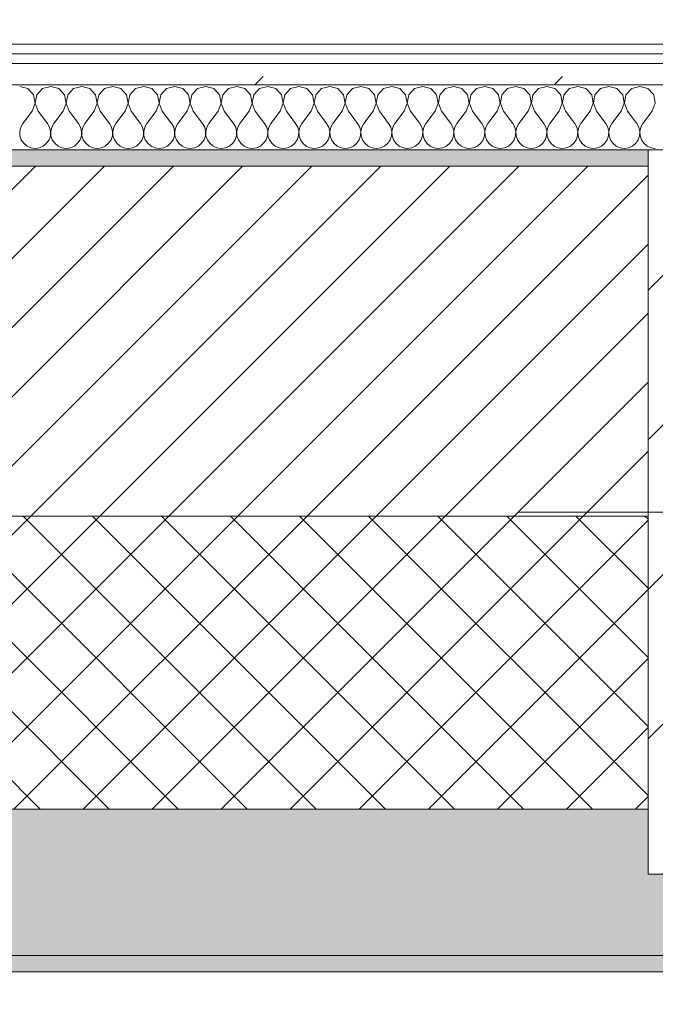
# Model space of a CAD drawing. Header units: millimetres. Extents: x -30280 to 19093, y -18706 to 4378.
# Tile 38 of 142: x -22257 to -21867, y -1719 to -1114. Entities that reach past the tile are written whole.
import ezdxf

# ---------------------------------------------------------------- set-up
doc = ezdxf.new("R2010")
doc.units = ezdxf.units.MM
doc.header["$MEASUREMENT"] = 0
doc.linetypes.add('Wipeout_Contour', pattern=[1000, 0, -1000])
for name, color, linetype in [('10_ESTR_Pilars', 7, 'Continuous'), ('12_FAÇ_Façana', 7, 'Continuous'), ('Nuevo_08_E_Envans secs', 7, 'Continuous')]:
    doc.layers.add(name, color=color, linetype=linetype)
for name, color, linetype, lineweight in [('10_ESTR_Pilars_Pluma_Nº__20', 1, 'Continuous', 5), ('10_ESTR_Pilars_Pluma_Nº__28', 7, 'Continuous', 20), ('10_ESTR_Pilars_Pluma_Nº__42', 8, 'Continuous', 25), ('12_FAÇ_Façana_Pluma_Nº__2', 8, 'Continuous', 5), ('12_FAÇ_Façana_Pluma_Nº__7', 7, 'Continuous', 5), ('Nuevo_08_E_Envans secs_Pluma_Nº__1', 7, 'Continuous', 5)]:
    doc.layers.add(name, color=color, linetype=linetype, lineweight=lineweight)
for name, color, linetype, lineweight, true_color in [('12_FAÇ_Façana_Pluma_Nº__102', 7, 'Continuous', 5, 0xcccccc), ('12_FAÇ_Façana_Pluma_Nº__174', 7, 'Continuous', 13, 0xe4ad2c), ('12_FAÇ_Façana_Pluma_Nº__176', 7, 'Continuous', 15, 0x93a0c6), ('Nuevo_08_E_Envans secs_Pluma_Nº__102', 7, 'Continuous', 5, 0xcccccc), ('Nuevo_08_E_Envans secs_Pluma_Nº__171', 171, 'Continuous', 13, 0xaaaaff), ('Nuevo_08_E_Envans secs_Pluma_Nº__177', 7, 'Continuous', 15, 0xf7e046)]:
    doc.layers.add(name, color=color, linetype=linetype, lineweight=lineweight, true_color=true_color)
pattern_1 = [(45, (0, 0), (-183.8478, 183.8478), [195, -65]), (45, (7e-14, 183.85), (-183.8478, 183.8478), [195, -65])]

# ---------------------------------------------------------------- blocks, each defined once
blk = doc.blocks.new('Muro_14_1', base_point=(-24166.43, -1193.98))
at = {"layer": '12_FAÇ_Façana_Pluma_Nº__102', "linetype": 'Continuous', "lineweight": 0, "true_color": 0xe5e5e5}
for points in [[(-21871.11, -1598.98), (-24166.43, -1598.98), (-24166.43, -1688.98), (-20233.93, -1688.98), (-20233.93, -1598.98), (-21518.13, -1598.98), (-21518.13, -1638.98), (-21871.11, -1638.98)], [(-24166.43, -1698.98), (-20233.93, -1698.98), (-20233.93, -1688.98), (-24166.43, -1688.98)]]:
    blk.add_hatch(color=254, dxfattribs=at).paths.add_polyline_path(points)
at = {"layer": '12_FAÇ_Façana_Pluma_Nº__174', "linetype": 'Continuous', "lineweight": 13, "true_color": 0xe4ad2c}
h = blk.add_hatch(dxfattribs=at)
h.set_pattern_fill('SATE_Aislamiento_0001', color=42, style=0, pattern_type=2)
h.set_pattern_definition([(45, (0, 0), (-21.213203, 21.213203), []), (135, (0, 0), (21.213203, 21.213203), [])])
h.paths.add_polyline_path([(-24166.43, -1598.98), (-21871.11, -1598.98), (-21871.11, -1418.98), (-24166.43, -1418.98)])
at = {"layer": '12_FAÇ_Façana_Pluma_Nº__176', "linetype": 'Continuous', "lineweight": 0, "true_color": 0x495063}
blk.add_hatch(color=251, dxfattribs=at).paths.add_polyline_path([(-24166.43, -1193.98), (-24166.43, -1203.98), (-21871.11, -1203.98), (-21871.11, -1193.97)])
at = {"layer": '12_FAÇ_Façana_Pluma_Nº__2', "linetype": 'Continuous', "lineweight": 5}
h = blk.add_hatch(dxfattribs=at)
h.set_pattern_fill('Ceramic_0001', color=8, style=0, pattern_type=2)
h.set_pattern_definition([(45, (0, 0), (-21.213203, 21.213203), [])])
h.paths.add_polyline_path([(-24166.43, -1418.98), (-21871.11, -1418.98), (-21871.11, -1203.98), (-24166.43, -1203.98)])
at = {"layer": '12_FAÇ_Façana_Pluma_Nº__7', "color": 7, "linetype": 'Continuous', "lineweight": 5}
for p, q in [((-21871.11, -1203.98), (-24166.43, -1203.98)), ((-24166.43, -1418.98), (-21871.11, -1418.98)), ((-24166.43, -1598.98), (-21871.11, -1598.98)), ((-24166.43, -1688.98), (-20233.93, -1688.98))]:
    blk.add_line(p, q, dxfattribs=at)
at = {"layer": '12_FAÇ_Façana_Pluma_Nº__7', "color": 7, "linetype": 'Continuous', "lineweight": 5, "flags": 128}
for points in [[(-21871.11, -1193.98), (-24166.43, -1193.98)], [(-24166.43, -1698.98), (-20233.93, -1698.98)]]:
    blk.add_lwpolyline(points, dxfattribs=at)
blk = doc.blocks.new('*X424')
at = {"layer": 'Nuevo_08_E_Envans secs_Pluma_Nº__102', "color": 254, "linetype": 'Continuous', "lineweight": 5, "true_color": 0xcccccc}
for p, q in [((-22252.14, -1156.35), (-22257.14, -1154.93)), ((-22238.1, -1154.93), (-22243.1, -1156.35)), ((-22233.09, -1156.35), (-22238.1, -1154.93)), ((-22219.05, -1154.93), (-22224.05, -1156.35)), ((-22214.04, -1156.35), (-22219.05, -1154.93)), ((-22200, -1154.93), (-22205.01, -1156.35)), ((-22194.99, -1156.35), (-22200, -1154.93)), ((-22180.95, -1154.93), (-22185.96, -1156.35)), ((-22175.95, -1156.35), (-22180.95, -1154.93)), ((-22161.9, -1154.93), (-22166.91, -1156.35)), ((-22156.9, -1156.35), (-22161.9, -1154.93)), ((-22142.86, -1154.93), (-22147.86, -1156.35)), ((-22137.85, -1156.35), (-22142.86, -1154.93)), ((-22123.81, -1154.93), (-22128.82, -1156.35)), ((-22118.8, -1156.35), (-22123.81, -1154.93)), ((-22104.76, -1154.93), (-22109.77, -1156.35)), ((-22099.75, -1156.35), (-22104.76, -1154.93)), ((-22085.71, -1154.93), (-22090.72, -1156.35)), ((-22080.71, -1156.35), (-22085.71, -1154.93)), ((-22066.67, -1154.93), (-22071.67, -1156.35)), ((-22061.66, -1156.35), (-22066.67, -1154.93)), ((-22047.62, -1154.93), (-22052.63, -1156.35)), ((-22042.61, -1156.35), (-22047.62, -1154.93)), ((-22028.57, -1154.93), (-22033.58, -1156.35)), ((-22023.56, -1156.35), (-22028.57, -1154.93)), ((-22009.52, -1154.93), (-22014.53, -1156.35)), ((-22004.52, -1156.35), (-22009.52, -1154.93)), ((-21990.48, -1154.93), (-21995.48, -1156.35)), ((-21985.47, -1156.35), (-21990.48, -1154.93)), ((-21971.43, -1154.93), (-21976.44, -1156.35)), ((-21966.42, -1156.35), (-21971.43, -1154.93)), ((-21952.38, -1154.93), (-21957.39, -1156.35)), ((-21947.37, -1156.35), (-21952.38, -1154.93)), ((-21933.33, -1154.93), (-21938.34, -1156.35)), ((-21928.33, -1156.35), (-21933.33, -1154.93)), ((-21914.29, -1154.93), (-21919.29, -1156.35)), ((-21909.28, -1156.35), (-21914.29, -1154.93)), ((-21895.24, -1154.93), (-21900.25, -1156.35)), ((-21890.23, -1156.35), (-21895.24, -1154.93)), ((-21876.19, -1154.93), (-21881.2, -1156.35)), ((-21871.18, -1156.35), (-21876.19, -1154.93)), ((-22248.62, -1160.19), (-22252.14, -1156.35)), ((-22247.66, -1165.31), (-22248.62, -1160.19)), ((-22246.61, -1160.19), (-22247.58, -1165.31)), ((-22243.1, -1156.35), (-22246.61, -1160.19)), ((-22229.58, -1160.19), (-22233.09, -1156.35)), ((-22228.61, -1165.31), (-22229.58, -1160.19)), ((-22227.57, -1160.19), (-22228.53, -1165.31)), ((-22224.05, -1156.35), (-22227.57, -1160.19)), ((-22210.53, -1160.19), (-22214.04, -1156.35)), ((-22209.56, -1165.31), (-22210.53, -1160.19)), ((-22208.52, -1160.19), (-22209.49, -1165.31)), ((-22205.01, -1156.35), (-22208.52, -1160.19)), ((-22191.48, -1160.19), (-22194.99, -1156.35)), ((-22190.51, -1165.31), (-22191.48, -1160.19)), ((-22189.47, -1160.19), (-22190.44, -1165.31)), ((-22185.96, -1156.35), (-22189.47, -1160.19)), ((-22172.43, -1160.19), (-22175.95, -1156.35)), ((-22171.47, -1165.31), (-22172.43, -1160.19)), ((-22170.42, -1160.19), (-22171.39, -1165.31)), ((-22166.91, -1156.35), (-22170.42, -1160.19)), ((-22153.39, -1160.19), (-22156.9, -1156.35)), ((-22152.42, -1165.31), (-22153.39, -1160.19)), ((-22151.38, -1160.19), (-22152.34, -1165.31)), ((-22147.86, -1156.35), (-22151.38, -1160.19)), ((-22134.34, -1160.19), (-22137.85, -1156.35)), ((-22133.37, -1165.31), (-22134.34, -1160.19)), ((-22132.33, -1160.19), (-22133.29, -1165.31)), ((-22128.82, -1156.35), (-22132.33, -1160.19)), ((-22115.29, -1160.19), (-22118.8, -1156.35)), ((-22114.32, -1165.31), (-22115.29, -1160.19)), ((-22113.28, -1160.19), (-22114.25, -1165.31)), ((-22109.77, -1156.35), (-22113.28, -1160.19)), ((-22096.24, -1160.19), (-22099.75, -1156.35)), ((-22095.28, -1165.31), (-22096.24, -1160.19)), ((-22094.23, -1160.19), (-22095.2, -1165.31)), ((-22090.72, -1156.35), (-22094.23, -1160.19)), ((-22077.2, -1160.19), (-22080.71, -1156.35)), ((-22076.23, -1165.31), (-22077.2, -1160.19)), ((-22075.19, -1160.19), (-22076.15, -1165.31)), ((-22071.67, -1156.35), (-22075.19, -1160.19)), ((-22058.15, -1160.19), (-22061.66, -1156.35)), ((-22057.18, -1165.31), (-22058.15, -1160.19)), ((-22056.14, -1160.19), (-22057.1, -1165.31)), ((-22052.63, -1156.35), (-22056.14, -1160.19)), ((-22039.1, -1160.19), (-22042.61, -1156.35)), ((-22038.13, -1165.31), (-22039.1, -1160.19)), ((-22037.09, -1160.19), (-22038.06, -1165.31)), ((-22033.58, -1156.35), (-22037.09, -1160.19)), ((-22020.05, -1160.19), (-22023.56, -1156.35)), ((-22019.09, -1165.31), (-22020.05, -1160.19)), ((-22018.04, -1160.19), (-22019.01, -1165.31)), ((-22014.53, -1156.35), (-22018.04, -1160.19)), ((-22001.01, -1160.19), (-22004.52, -1156.35)), ((-22000.04, -1165.31), (-22001.01, -1160.19)), ((-21998.99, -1160.19), (-21999.96, -1165.31)), ((-21995.48, -1156.35), (-21998.99, -1160.19)), ((-21981.96, -1160.19), (-21985.47, -1156.35)), ((-21980.99, -1165.31), (-21981.96, -1160.19)), ((-21979.95, -1160.19), (-21980.91, -1165.31)), ((-21976.44, -1156.35), (-21979.95, -1160.19)), ((-21962.91, -1160.19), (-21966.42, -1156.35)), ((-21961.94, -1165.31), (-21962.91, -1160.19)), ((-21960.9, -1160.19), (-21961.87, -1165.31)), ((-21957.39, -1156.35), (-21960.9, -1160.19)), ((-21943.86, -1160.19), (-21947.37, -1156.35)), ((-21942.9, -1165.31), (-21943.86, -1160.19)), ((-21941.85, -1160.19), (-21942.82, -1165.31)), ((-21938.34, -1156.35), (-21941.85, -1160.19)), ((-21924.81, -1160.19), (-21928.33, -1156.35)), ((-21923.85, -1165.31), (-21924.81, -1160.19)), ((-21922.8, -1160.19), (-21923.77, -1165.31)), ((-21919.29, -1156.35), (-21922.8, -1160.19)), ((-21905.77, -1160.19), (-21909.28, -1156.35)), ((-21904.8, -1165.31), (-21905.77, -1160.19)), ((-21903.76, -1160.19), (-21904.72, -1165.31)), ((-21900.25, -1156.35), (-21903.76, -1160.19)), ((-21886.72, -1160.19), (-21890.23, -1156.35)), ((-21885.75, -1165.31), (-21886.72, -1160.19)), ((-21884.71, -1160.19), (-21885.68, -1165.31)), ((-21881.2, -1156.35), (-21884.71, -1160.19)), ((-21867.67, -1160.19), (-21871.18, -1156.35)), ((-21866.71, -1165.31), (-21867.67, -1160.19)), ((-22249.52, -1170.17), (-22247.66, -1165.31)), ((-22247.58, -1165.31), (-22245.71, -1170.17)), ((-22230.48, -1170.17), (-22228.61, -1165.31)), ((-22228.53, -1165.31), (-22226.67, -1170.17)), ((-22211.43, -1170.17), (-22209.56, -1165.31)), ((-22209.49, -1165.31), (-22207.62, -1170.17)), ((-22192.38, -1170.17), (-22190.51, -1165.31)), ((-22190.44, -1165.31), (-22188.57, -1170.17)), ((-22173.33, -1170.17), (-22171.47, -1165.31)), ((-22171.39, -1165.31), (-22169.52, -1170.17)), ((-22154.29, -1170.17), (-22152.42, -1165.31)), ((-22152.34, -1165.31), (-22150.48, -1170.17)), ((-22135.24, -1170.17), (-22133.37, -1165.31)), ((-22133.29, -1165.31), (-22131.43, -1170.17)), ((-22116.19, -1170.17), (-22114.32, -1165.31)), ((-22114.25, -1165.31), (-22112.38, -1170.17)), ((-22097.14, -1170.17), (-22095.28, -1165.31)), ((-22095.2, -1165.31), (-22093.33, -1170.17)), ((-22078.1, -1170.17), (-22076.23, -1165.31)), ((-22076.15, -1165.31), (-22074.29, -1170.17)), ((-22059.05, -1170.17), (-22057.18, -1165.31)), ((-22057.1, -1165.31), (-22055.24, -1170.17)), ((-22040, -1170.17), (-22038.13, -1165.31)), ((-22038.06, -1165.31), (-22036.19, -1170.17)), ((-22020.95, -1170.17), (-22019.09, -1165.31)), ((-22019.01, -1165.31), (-22017.14, -1170.17)), ((-22001.9, -1170.17), (-22000.04, -1165.31)), ((-21999.96, -1165.31), (-21998.1, -1170.17)), ((-21982.86, -1170.17), (-21980.99, -1165.31)), ((-21980.91, -1165.31), (-21979.05, -1170.17)), ((-21963.81, -1170.17), (-21961.94, -1165.31)), ((-21961.87, -1165.31), (-21960, -1170.17)), ((-21944.76, -1170.17), (-21942.9, -1165.31)), ((-21942.82, -1165.31), (-21940.95, -1170.17)), ((-21925.71, -1170.17), (-21923.85, -1165.31)), ((-21923.77, -1165.31), (-21921.9, -1170.17)), ((-21906.67, -1170.17), (-21904.8, -1165.31)), ((-21904.72, -1165.31), (-21902.86, -1170.17)), ((-21887.62, -1170.17), (-21885.75, -1165.31)), ((-21885.68, -1165.31), (-21883.81, -1170.17)), ((-21868.57, -1170.17), (-21866.71, -1165.31)), ((-22249.52, -1170.17), (-22255.24, -1177.79)), ((-22245.71, -1170.17), (-22240, -1177.79)), ((-22230.48, -1170.17), (-22236.19, -1177.79)), ((-22226.67, -1170.17), (-22220.95, -1177.79)), ((-22211.43, -1170.17), (-22217.14, -1177.79)), ((-22207.62, -1170.17), (-22201.9, -1177.79)), ((-22192.38, -1170.17), (-22198.1, -1177.79)), ((-22188.57, -1170.17), (-22182.86, -1177.79)), ((-22173.33, -1170.17), (-22179.05, -1177.79)), ((-22169.52, -1170.17), (-22163.81, -1177.79)), ((-22154.29, -1170.17), (-22160, -1177.79)), ((-22150.48, -1170.17), (-22144.76, -1177.79)), ((-22135.24, -1170.17), (-22140.95, -1177.79)), ((-22131.43, -1170.17), (-22125.71, -1177.79)), ((-22116.19, -1170.17), (-22121.9, -1177.79)), ((-22112.38, -1170.17), (-22106.67, -1177.79)), ((-22097.14, -1170.17), (-22102.86, -1177.79)), ((-22093.33, -1170.17), (-22087.62, -1177.79)), ((-22078.1, -1170.17), (-22083.81, -1177.79)), ((-22074.29, -1170.17), (-22068.57, -1177.79)), ((-22059.05, -1170.17), (-22064.76, -1177.79)), ((-22055.24, -1170.17), (-22049.52, -1177.79)), ((-22040, -1170.17), (-22045.71, -1177.79)), ((-22036.19, -1170.17), (-22030.48, -1177.79)), ((-22020.95, -1170.17), (-22026.67, -1177.79)), ((-22017.14, -1170.17), (-22011.43, -1177.79)), ((-22001.9, -1170.17), (-22007.62, -1177.79)), ((-21998.1, -1170.17), (-21992.38, -1177.79)), ((-21982.86, -1170.17), (-21988.57, -1177.79)), ((-21979.05, -1170.17), (-21973.33, -1177.79)), ((-21963.81, -1170.17), (-21969.52, -1177.79)), ((-21960, -1170.17), (-21954.29, -1177.79)), ((-21944.76, -1170.17), (-21950.48, -1177.79)), ((-21940.95, -1170.17), (-21935.24, -1177.79)), ((-21925.71, -1170.17), (-21931.43, -1177.79)), ((-21921.9, -1170.17), (-21916.19, -1177.79)), ((-21906.67, -1170.17), (-21912.38, -1177.79)), ((-21902.86, -1170.17), (-21897.14, -1177.79)), ((-21887.62, -1170.17), (-21893.33, -1177.79)), ((-21883.81, -1170.17), (-21878.1, -1177.79)), ((-21868.57, -1170.17), (-21874.29, -1177.79)), ((-22255.24, -1177.79), (-22256.51, -1180.08)), ((-22238.73, -1180.08), (-22240, -1177.79)), ((-22236.19, -1177.79), (-22237.46, -1180.08)), ((-22219.68, -1180.08), (-22220.95, -1177.79)), ((-22217.14, -1177.79), (-22218.41, -1180.08)), ((-22200.63, -1180.08), (-22201.9, -1177.79)), ((-22198.1, -1177.79), (-22199.37, -1180.08)), ((-22181.59, -1180.08), (-22182.86, -1177.79)), ((-22179.05, -1177.79), (-22180.32, -1180.08)), ((-22162.54, -1180.08), (-22163.81, -1177.79)), ((-22160, -1177.79), (-22161.27, -1180.08)), ((-22143.49, -1180.08), (-22144.76, -1177.79)), ((-22140.95, -1177.79), (-22142.22, -1180.08)), ((-22124.44, -1180.08), (-22125.71, -1177.79)), ((-22121.9, -1177.79), (-22123.18, -1180.08)), ((-22105.4, -1180.08), (-22106.67, -1177.79)), ((-22102.86, -1177.79), (-22104.13, -1180.08)), ((-22086.35, -1180.08), (-22087.62, -1177.79)), ((-22083.81, -1177.79), (-22085.08, -1180.08)), ((-22067.3, -1180.08), (-22068.57, -1177.79)), ((-22064.76, -1177.79), (-22066.03, -1180.08)), ((-22048.25, -1180.08), (-22049.52, -1177.79)), ((-22045.71, -1177.79), (-22046.99, -1180.08)), ((-22029.2, -1180.08), (-22030.48, -1177.79)), ((-22026.67, -1177.79), (-22027.94, -1180.08)), ((-22010.16, -1180.08), (-22011.43, -1177.79)), ((-22007.62, -1177.79), (-22008.89, -1180.08)), ((-21991.11, -1180.08), (-21992.38, -1177.79)), ((-21988.57, -1177.79), (-21989.84, -1180.08)), ((-21972.06, -1180.08), (-21973.33, -1177.79)), ((-21969.52, -1177.79), (-21970.8, -1180.08)), ((-21953.01, -1180.08), (-21954.29, -1177.79)), ((-21950.48, -1177.79), (-21951.75, -1180.08)), ((-21933.97, -1180.08), (-21935.24, -1177.79)), ((-21931.43, -1177.79), (-21932.7, -1180.08)), ((-21914.92, -1180.08), (-21916.19, -1177.79)), ((-21912.38, -1177.79), (-21913.65, -1180.08)), ((-21895.87, -1180.08), (-21897.14, -1177.79)), ((-21893.33, -1177.79), (-21894.6, -1180.08)), ((-21876.82, -1180.08), (-21878.1, -1177.79)), ((-21874.29, -1177.79), (-21875.56, -1180.08)), ((-22256.51, -1180.08), (-22257.1, -1182.64)), ((-22257.1, -1182.64), (-22256.98, -1185.27)), ((-22256.98, -1185.27), (-22256.14, -1187.76)), ((-22239.1, -1187.76), (-22238.26, -1185.27)), ((-22238.13, -1182.64), (-22238.73, -1180.08)), ((-22238.26, -1185.27), (-22238.13, -1182.64)), ((-22237.46, -1180.08), (-22238.06, -1182.64)), ((-22238.06, -1182.64), (-22237.93, -1185.27)), ((-22237.93, -1185.27), (-22237.09, -1187.76)), ((-22220.05, -1187.76), (-22219.21, -1185.27)), ((-22219.09, -1182.64), (-22219.68, -1180.08)), ((-22219.21, -1185.27), (-22219.09, -1182.64)), ((-22218.41, -1180.08), (-22219.01, -1182.64)), ((-22219.01, -1182.64), (-22218.88, -1185.27)), ((-22218.88, -1185.27), (-22218.04, -1187.76)), ((-22201.01, -1187.76), (-22200.17, -1185.27)), ((-22200.04, -1182.64), (-22200.63, -1180.08)), ((-22200.17, -1185.27), (-22200.04, -1182.64)), ((-22199.37, -1180.08), (-22199.96, -1182.64)), ((-22199.96, -1182.64), (-22199.83, -1185.27)), ((-22199.83, -1185.27), (-22198.99, -1187.76)), ((-22181.96, -1187.76), (-22181.12, -1185.27)), ((-22180.99, -1182.64), (-22181.59, -1180.08)), ((-22181.12, -1185.27), (-22180.99, -1182.64)), ((-22180.32, -1180.08), (-22180.91, -1182.64)), ((-22180.91, -1182.64), (-22180.79, -1185.27)), ((-22180.79, -1185.27), (-22179.95, -1187.76)), ((-22162.91, -1187.76), (-22162.07, -1185.27)), ((-22161.94, -1182.64), (-22162.54, -1180.08)), ((-22162.07, -1185.27), (-22161.94, -1182.64)), ((-22161.27, -1180.08), (-22161.87, -1182.64)), ((-22161.87, -1182.64), (-22161.74, -1185.27)), ((-22161.74, -1185.27), (-22160.9, -1187.76)), ((-22143.86, -1187.76), (-22143.02, -1185.27)), ((-22142.9, -1182.64), (-22143.49, -1180.08)), ((-22143.02, -1185.27), (-22142.9, -1182.64)), ((-22142.22, -1180.08), (-22142.82, -1182.64)), ((-22142.82, -1182.64), (-22142.69, -1185.27)), ((-22142.69, -1185.27), (-22141.85, -1187.76)), ((-22124.81, -1187.76), (-22123.98, -1185.27)), ((-22123.85, -1182.64), (-22124.44, -1180.08)), ((-22123.98, -1185.27), (-22123.85, -1182.64)), ((-22123.18, -1180.08), (-22123.77, -1182.64)), ((-22123.77, -1182.64), (-22123.64, -1185.27)), ((-22123.64, -1185.27), (-22122.8, -1187.76)), ((-22105.77, -1187.76), (-22104.93, -1185.27)), ((-22104.8, -1182.64), (-22105.4, -1180.08)), ((-22104.93, -1185.27), (-22104.8, -1182.64)), ((-22104.13, -1180.08), (-22104.72, -1182.64)), ((-22104.72, -1182.64), (-22104.6, -1185.27)), ((-22104.6, -1185.27), (-22103.76, -1187.76)), ((-22086.72, -1187.76), (-22085.88, -1185.27)), ((-22085.75, -1182.64), (-22086.35, -1180.08)), ((-22085.88, -1185.27), (-22085.75, -1182.64)), ((-22085.08, -1180.08), (-22085.68, -1182.64)), ((-22085.68, -1182.64), (-22085.55, -1185.27)), ((-22085.55, -1185.27), (-22084.71, -1187.76)), ((-22067.67, -1187.76), (-22066.83, -1185.27)), ((-22066.71, -1182.64), (-22067.3, -1180.08)), ((-22066.83, -1185.27), (-22066.71, -1182.64)), ((-22066.03, -1180.08), (-22066.63, -1182.64)), ((-22066.63, -1182.64), (-22066.5, -1185.27)), ((-22066.5, -1185.27), (-22065.66, -1187.76)), ((-22048.62, -1187.76), (-22047.78, -1185.27)), ((-22047.66, -1182.64), (-22048.25, -1180.08)), ((-22047.78, -1185.27), (-22047.66, -1182.64)), ((-22046.99, -1180.08), (-22047.58, -1182.64)), ((-22047.58, -1182.64), (-22047.45, -1185.27)), ((-22047.45, -1185.27), (-22046.61, -1187.76)), ((-22029.58, -1187.76), (-22028.74, -1185.27)), ((-22028.61, -1182.64), (-22029.2, -1180.08)), ((-22028.74, -1185.27), (-22028.61, -1182.64)), ((-22027.94, -1180.08), (-22028.53, -1182.64)), ((-22028.53, -1182.64), (-22028.41, -1185.27)), ((-22028.41, -1185.27), (-22027.57, -1187.76)), ((-22010.53, -1187.76), (-22009.69, -1185.27)), ((-22009.56, -1182.64), (-22010.16, -1180.08)), ((-22009.69, -1185.27), (-22009.56, -1182.64)), ((-22008.89, -1180.08), (-22009.49, -1182.64)), ((-22009.49, -1182.64), (-22009.36, -1185.27)), ((-22009.36, -1185.27), (-22008.52, -1187.76)), ((-21991.48, -1187.76), (-21990.64, -1185.27)), ((-21990.51, -1182.64), (-21991.11, -1180.08)), ((-21990.64, -1185.27), (-21990.51, -1182.64)), ((-21989.84, -1180.08), (-21990.44, -1182.64)), ((-21990.44, -1182.64), (-21990.31, -1185.27)), ((-21990.31, -1185.27), (-21989.47, -1187.76)), ((-21972.43, -1187.76), (-21971.59, -1185.27)), ((-21971.47, -1182.64), (-21972.06, -1180.08)), ((-21971.59, -1185.27), (-21971.47, -1182.64)), ((-21970.8, -1180.08), (-21971.39, -1182.64)), ((-21971.39, -1182.64), (-21971.26, -1185.27)), ((-21971.26, -1185.27), (-21970.42, -1187.76)), ((-21953.39, -1187.76), (-21952.55, -1185.27)), ((-21952.42, -1182.64), (-21953.01, -1180.08)), ((-21952.55, -1185.27), (-21952.42, -1182.64)), ((-21951.75, -1180.08), (-21952.34, -1182.64)), ((-21952.34, -1182.64), (-21952.22, -1185.27)), ((-21952.22, -1185.27), (-21951.38, -1187.76)), ((-21934.34, -1187.76), (-21933.5, -1185.27)), ((-21933.37, -1182.64), (-21933.97, -1180.08)), ((-21933.5, -1185.27), (-21933.37, -1182.64)), ((-21932.7, -1180.08), (-21933.29, -1182.64)), ((-21933.29, -1182.64), (-21933.17, -1185.27)), ((-21933.17, -1185.27), (-21932.33, -1187.76)), ((-21915.29, -1187.76), (-21914.45, -1185.27)), ((-21914.32, -1182.64), (-21914.92, -1180.08)), ((-21914.45, -1185.27), (-21914.32, -1182.64)), ((-21913.65, -1180.08), (-21914.25, -1182.64)), ((-21914.25, -1182.64), (-21914.12, -1185.27)), ((-21914.12, -1185.27), (-21913.28, -1187.76)), ((-21896.24, -1187.76), (-21895.4, -1185.27)), ((-21895.28, -1182.64), (-21895.87, -1180.08)), ((-21895.4, -1185.27), (-21895.28, -1182.64)), ((-21894.6, -1180.08), (-21895.2, -1182.64)), ((-21895.2, -1182.64), (-21895.07, -1185.27)), ((-21895.07, -1185.27), (-21894.23, -1187.76)), ((-21877.2, -1187.76), (-21876.36, -1185.27)), ((-21876.23, -1182.64), (-21876.82, -1180.08)), ((-21876.36, -1185.27), (-21876.23, -1182.64)), ((-21875.56, -1180.08), (-21876.15, -1182.64)), ((-21876.15, -1182.64), (-21876.02, -1185.27)), ((-21876.02, -1185.27), (-21875.19, -1187.76)), ((-22256.14, -1187.76), (-22254.65, -1189.92)), ((-22254.65, -1189.92), (-22252.63, -1191.6)), ((-22252.63, -1191.6), (-22250.22, -1192.66)), ((-22245.02, -1192.66), (-22242.61, -1191.6)), ((-22242.61, -1191.6), (-22240.59, -1189.92)), ((-22240.59, -1189.92), (-22239.1, -1187.76)), ((-22237.09, -1187.76), (-22235.6, -1189.92)), ((-22235.6, -1189.92), (-22233.58, -1191.6)), ((-22233.58, -1191.6), (-22231.17, -1192.66)), ((-22225.97, -1192.66), (-22223.56, -1191.6)), ((-22223.56, -1191.6), (-22221.54, -1189.92)), ((-22221.54, -1189.92), (-22220.05, -1187.76)), ((-22218.04, -1187.76), (-22216.55, -1189.92)), ((-22216.55, -1189.92), (-22214.53, -1191.6)), ((-22214.53, -1191.6), (-22212.13, -1192.66)), ((-22206.92, -1192.66), (-22204.52, -1191.6)), ((-22204.52, -1191.6), (-22202.49, -1189.92)), ((-22202.49, -1189.92), (-22201.01, -1187.76)), ((-22198.99, -1187.76), (-22197.51, -1189.92)), ((-22197.51, -1189.92), (-22195.48, -1191.6)), ((-22195.48, -1191.6), (-22193.08, -1192.66)), ((-22187.87, -1192.66), (-22185.47, -1191.6)), ((-22185.47, -1191.6), (-22183.45, -1189.92)), ((-22183.45, -1189.92), (-22181.96, -1187.76)), ((-22179.95, -1187.76), (-22178.46, -1189.92)), ((-22178.46, -1189.92), (-22176.44, -1191.6)), ((-22176.44, -1191.6), (-22174.03, -1192.66)), ((-22168.83, -1192.66), (-22166.42, -1191.6)), ((-22166.42, -1191.6), (-22164.4, -1189.92)), ((-22164.4, -1189.92), (-22162.91, -1187.76)), ((-22160.9, -1187.76), (-22159.41, -1189.92)), ((-22159.41, -1189.92), (-22157.39, -1191.6)), ((-22157.39, -1191.6), (-22154.98, -1192.66)), ((-22149.78, -1192.66), (-22147.37, -1191.6)), ((-22147.37, -1191.6), (-22145.35, -1189.92)), ((-22145.35, -1189.92), (-22143.86, -1187.76)), ((-22141.85, -1187.76), (-22140.36, -1189.92)), ((-22140.36, -1189.92), (-22138.34, -1191.6)), ((-22138.34, -1191.6), (-22135.94, -1192.66)), ((-22130.73, -1192.66), (-22128.33, -1191.6)), ((-22128.33, -1191.6), (-22126.3, -1189.92)), ((-22126.3, -1189.92), (-22124.81, -1187.76)), ((-22122.8, -1187.76), (-22121.32, -1189.92)), ((-22121.32, -1189.92), (-22119.29, -1191.6)), ((-22119.29, -1191.6), (-22116.89, -1192.66)), ((-22111.68, -1192.66), (-22109.28, -1191.6)), ((-22109.28, -1191.6), (-22107.26, -1189.92)), ((-22107.26, -1189.92), (-22105.77, -1187.76)), ((-22103.76, -1187.76), (-22102.27, -1189.92)), ((-22102.27, -1189.92), (-22100.25, -1191.6)), ((-22100.25, -1191.6), (-22097.84, -1192.66)), ((-22092.64, -1192.66), (-22090.23, -1191.6)), ((-22090.23, -1191.6), (-22088.21, -1189.92)), ((-22088.21, -1189.92), (-22086.72, -1187.76)), ((-22084.71, -1187.76), (-22083.22, -1189.92)), ((-22083.22, -1189.92), (-22081.2, -1191.6)), ((-22081.2, -1191.6), (-22078.79, -1192.66)), ((-22073.59, -1192.66), (-22071.18, -1191.6)), ((-22071.18, -1191.6), (-22069.16, -1189.92)), ((-22069.16, -1189.92), (-22067.67, -1187.76)), ((-22065.66, -1187.76), (-22064.17, -1189.92)), ((-22064.17, -1189.92), (-22062.15, -1191.6)), ((-22062.15, -1191.6), (-22059.75, -1192.66)), ((-22054.54, -1192.66), (-22052.14, -1191.6)), ((-22052.14, -1191.6), (-22050.11, -1189.92)), ((-22050.11, -1189.92), (-22048.62, -1187.76)), ((-22046.61, -1187.76), (-22045.13, -1189.92)), ((-22045.13, -1189.92), (-22043.1, -1191.6)), ((-22043.1, -1191.6), (-22040.7, -1192.66)), ((-22035.49, -1192.66), (-22033.09, -1191.6)), ((-22033.09, -1191.6), (-22031.06, -1189.92)), ((-22031.06, -1189.92), (-22029.58, -1187.76)), ((-22027.57, -1187.76), (-22026.08, -1189.92)), ((-22026.08, -1189.92), (-22024.05, -1191.6)), ((-22024.05, -1191.6), (-22021.65, -1192.66)), ((-22016.45, -1192.66), (-22014.04, -1191.6)), ((-22014.04, -1191.6), (-22012.02, -1189.92)), ((-22012.02, -1189.92), (-22010.53, -1187.76)), ((-22008.52, -1187.76), (-22007.03, -1189.92)), ((-22007.03, -1189.92), (-22005.01, -1191.6)), ((-22005.01, -1191.6), (-22002.6, -1192.66)), ((-21997.4, -1192.66), (-21994.99, -1191.6)), ((-21994.99, -1191.6), (-21992.97, -1189.92)), ((-21992.97, -1189.92), (-21991.48, -1187.76)), ((-21989.47, -1187.76), (-21987.98, -1189.92)), ((-21987.98, -1189.92), (-21985.96, -1191.6)), ((-21985.96, -1191.6), (-21983.55, -1192.66)), ((-21978.35, -1192.66), (-21975.95, -1191.6)), ((-21975.95, -1191.6), (-21973.92, -1189.92)), ((-21973.92, -1189.92), (-21972.43, -1187.76)), ((-21970.42, -1187.76), (-21968.94, -1189.92)), ((-21968.94, -1189.92), (-21966.91, -1191.6)), ((-21966.91, -1191.6), (-21964.51, -1192.66)), ((-21959.3, -1192.66), (-21956.9, -1191.6)), ((-21956.9, -1191.6), (-21954.87, -1189.92)), ((-21954.87, -1189.92), (-21953.39, -1187.76)), ((-21951.38, -1187.76), (-21949.89, -1189.92)), ((-21949.89, -1189.92), (-21947.86, -1191.6)), ((-21947.86, -1191.6), (-21945.46, -1192.66)), ((-21940.25, -1192.66), (-21937.85, -1191.6)), ((-21937.85, -1191.6), (-21935.83, -1189.92)), ((-21935.83, -1189.92), (-21934.34, -1187.76)), ((-21932.33, -1187.76), (-21930.84, -1189.92)), ((-21930.84, -1189.92), (-21928.82, -1191.6)), ((-21928.82, -1191.6), (-21926.41, -1192.66)), ((-21921.21, -1192.66), (-21918.8, -1191.6)), ((-21918.8, -1191.6), (-21916.78, -1189.92)), ((-21916.78, -1189.92), (-21915.29, -1187.76)), ((-21913.28, -1187.76), (-21911.79, -1189.92)), ((-21911.79, -1189.92), (-21909.77, -1191.6)), ((-21909.77, -1191.6), (-21907.36, -1192.66)), ((-21902.16, -1192.66), (-21899.75, -1191.6)), ((-21899.75, -1191.6), (-21897.73, -1189.92)), ((-21897.73, -1189.92), (-21896.24, -1187.76)), ((-21894.23, -1187.76), (-21892.74, -1189.92)), ((-21892.74, -1189.92), (-21890.72, -1191.6)), ((-21890.72, -1191.6), (-21888.32, -1192.66)), ((-21883.11, -1192.66), (-21880.71, -1191.6)), ((-21880.71, -1191.6), (-21878.68, -1189.92)), ((-21878.68, -1189.92), (-21877.2, -1187.76)), ((-21875.19, -1187.76), (-21873.7, -1189.92)), ((-21873.7, -1189.92), (-21871.67, -1191.6)), ((-21871.67, -1191.6), (-21869.27, -1192.66)), ((-22250.22, -1192.66), (-22247.62, -1193.02)), ((-22247.62, -1193.02), (-22245.02, -1192.66)), ((-22231.17, -1192.66), (-22228.57, -1193.02)), ((-22228.57, -1193.02), (-22225.97, -1192.66)), ((-22212.13, -1192.66), (-22209.52, -1193.02)), ((-22209.52, -1193.02), (-22206.92, -1192.66)), ((-22193.08, -1192.66), (-22190.48, -1193.02)), ((-22190.48, -1193.02), (-22187.87, -1192.66)), ((-22174.03, -1192.66), (-22171.43, -1193.02)), ((-22171.43, -1193.02), (-22168.83, -1192.66)), ((-22154.98, -1192.66), (-22152.38, -1193.02)), ((-22152.38, -1193.02), (-22149.78, -1192.66)), ((-22135.94, -1192.66), (-22133.33, -1193.02)), ((-22133.33, -1193.02), (-22130.73, -1192.66)), ((-22116.89, -1192.66), (-22114.29, -1193.02)), ((-22114.29, -1193.02), (-22111.68, -1192.66)), ((-22097.84, -1192.66), (-22095.24, -1193.02)), ((-22095.24, -1193.02), (-22092.64, -1192.66)), ((-22078.79, -1192.66), (-22076.19, -1193.02)), ((-22076.19, -1193.02), (-22073.59, -1192.66)), ((-22059.75, -1192.66), (-22057.14, -1193.02)), ((-22057.14, -1193.02), (-22054.54, -1192.66)), ((-22040.7, -1192.66), (-22038.1, -1193.02)), ((-22038.1, -1193.02), (-22035.49, -1192.66)), ((-22021.65, -1192.66), (-22019.05, -1193.02)), ((-22019.05, -1193.02), (-22016.45, -1192.66)), ((-22002.6, -1192.66), (-22000, -1193.02)), ((-22000, -1193.02), (-21997.4, -1192.66)), ((-21983.55, -1192.66), (-21980.95, -1193.02)), ((-21980.95, -1193.02), (-21978.35, -1192.66)), ((-21964.51, -1192.66), (-21961.9, -1193.02)), ((-21961.9, -1193.02), (-21959.3, -1192.66)), ((-21945.46, -1192.66), (-21942.86, -1193.02)), ((-21942.86, -1193.02), (-21940.25, -1192.66)), ((-21926.41, -1192.66), (-21923.81, -1193.02)), ((-21923.81, -1193.02), (-21921.21, -1192.66)), ((-21907.36, -1192.66), (-21904.76, -1193.02)), ((-21904.76, -1193.02), (-21902.16, -1192.66)), ((-21888.32, -1192.66), (-21885.71, -1193.02)), ((-21885.71, -1193.02), (-21883.11, -1192.66)), ((-21869.27, -1192.66), (-21866.67, -1193.02))]:
    blk.add_line(p, q, dxfattribs=at)
blk = doc.blocks.new('Muro_115_1', base_point=(-24166.43, -1128.98))
at = {"layer": 'Nuevo_08_E_Envans secs_Pluma_Nº__1', "color": 7, "linetype": 'Continuous', "lineweight": 5, "flags": 128}
blk.add_lwpolyline([(-24166.43, -1193.98), (-21871.11, -1193.98)], dxfattribs=at)
at = {"color": 254, "linetype": 'Wipeout_Contour', "lineweight": 0, "ltscale": 88916.989092}
blk.add_wipeout([(-20233.93, -1128.98), (-24166.43, -1128.98), (-24166.43, -1134.98), (-20233.93, -1134.98)], dxfattribs=at).dxf.layer = 'Nuevo_08_E_Envans secs'
at = {"color": 254, "linetype": 'Wipeout_Contour', "lineweight": 0, "ltscale": 88920.19573}
blk.add_wipeout([(-20233.93, -1140.98), (-24166.43, -1140.98), (-24166.43, -1153.98), (-20233.93, -1153.98)], dxfattribs=at).dxf.layer = 'Nuevo_08_E_Envans secs'
at = {"layer": 'Nuevo_08_E_Envans secs_Pluma_Nº__171', "linetype": 'Continuous', "lineweight": 13, "true_color": 0xaaaaff}
h = blk.add_hatch(dxfattribs=at)
h.set_pattern_fill('Panellat_HPL_0001', color=161, style=0, pattern_type=2)
h.set_pattern_definition(pattern_1)
h.paths.add_polyline_path([(-20233.93, -1128.98), (-24166.43, -1128.98), (-24166.43, -1134.98), (-20233.93, -1134.98)])
at = {"layer": 'Nuevo_08_E_Envans secs_Pluma_Nº__177', "linetype": 'Continuous', "lineweight": 15, "true_color": 0xf7e046}
h = blk.add_hatch(dxfattribs=at)
h.set_pattern_fill('Panellat_HPL_0001', color=53, style=0, pattern_type=2)
h.set_pattern_definition(pattern_1)
h.paths.add_polyline_path([(-20233.93, -1140.98), (-24166.43, -1140.98), (-24166.43, -1153.98), (-20233.93, -1153.98)])
at = {"layer": 'Nuevo_08_E_Envans secs_Pluma_Nº__1', "color": 7, "linetype": 'Continuous', "lineweight": 5}
for p, q in [((-20233.93, -1134.98), (-24166.43, -1134.98)), ((-20233.93, -1140.98), (-24166.43, -1140.98)), ((-20233.93, -1153.98), (-24166.43, -1153.98))]:
    blk.add_line(p, q, dxfattribs=at)
at = {"layer": 'Nuevo_08_E_Envans secs_Pluma_Nº__1', "color": 7, "linetype": 'Continuous', "lineweight": 5, "flags": 128}
blk.add_lwpolyline([(-20233.93, -1128.98), (-24166.43, -1128.98)], dxfattribs=at)
at = {"layer": 'Nuevo_08_E_Envans secs', "color": 7, "lineweight": 20}
blk.add_blockref('*X424', (0, 0), dxfattribs=at)
blk = doc.blocks.new('Pilar_1_1', base_point=(-21694.62, -1416.48))
at = {"color": 254, "linetype": 'Wipeout_Contour', "lineweight": 0, "ltscale": 86967.798109}
blk.add_wipeout([(-21871.11, -1638.98), (-21518.13, -1638.98), (-21518.13, -1193.97), (-21871.11, -1193.97)], dxfattribs=at).dxf.layer = '10_ESTR_Pilars'
at = {"layer": '10_ESTR_Pilars_Pluma_Nº__42', "linetype": 'Continuous', "lineweight": 25}
h = blk.add_hatch(dxfattribs=at)
h.set_pattern_fill('00_GCT_trama_45º_e1_400__05', color=8, style=0, pattern_type=2)
h.set_pattern_definition([(45, (0, 0), (-45.96194, 45.96194), [])])
h.paths.add_polyline_path([(-21871.11, -1638.98), (-21518.13, -1638.98), (-21518.13, -1193.97), (-21871.11, -1193.97)])
at = {"layer": '10_ESTR_Pilars_Pluma_Nº__20', "color": 1, "linetype": 'Continuous', "lineweight": 5}
for p, q in [((-21694.62, -1336.48), (-21694.62, -1113.97)), ((-21774.62, -1416.48), (-21951.11, -1416.48)), ((-21614.62, -1416.48), (-21438.13, -1416.48)), ((-21694.62, -1496.48), (-21694.62, -1718.98))]:
    blk.add_line(p, q, dxfattribs=at)
blk.add_point((-21694.62, -1416.48), dxfattribs=at)
at = {"layer": '10_ESTR_Pilars_Pluma_Nº__28', "color": 7, "linetype": 'Continuous', "lineweight": 20, "flags": 128}
blk.add_lwpolyline([(-21871.11, -1638.98), (-21518.13, -1638.98), (-21518.13, -1193.97), (-21871.11, -1193.97)], close=True, dxfattribs=at)

msp = doc.modelspace()

# ---------------------------------------------------------------- block references
at = {"layer": '12_FAÇ_Façana', "color": 7, "lineweight": 20}
msp.add_blockref('Muro_14_1', (-24166.43, -1193.98), dxfattribs=at)

# ---------------------------------------------------------------- next in the draw order: block references
at = {"layer": 'Nuevo_08_E_Envans secs', "color": 7, "lineweight": 20}
msp.add_blockref('Muro_115_1', (-24166.43, -1128.98), dxfattribs=at)

# ---------------------------------------------------------------- next in the draw order: block references
at = {"layer": '10_ESTR_Pilars', "color": 7, "lineweight": 20}
msp.add_blockref('Pilar_1_1', (-21694.62, -1416.48), dxfattribs=at)

doc.saveas('drawing.dxf')
